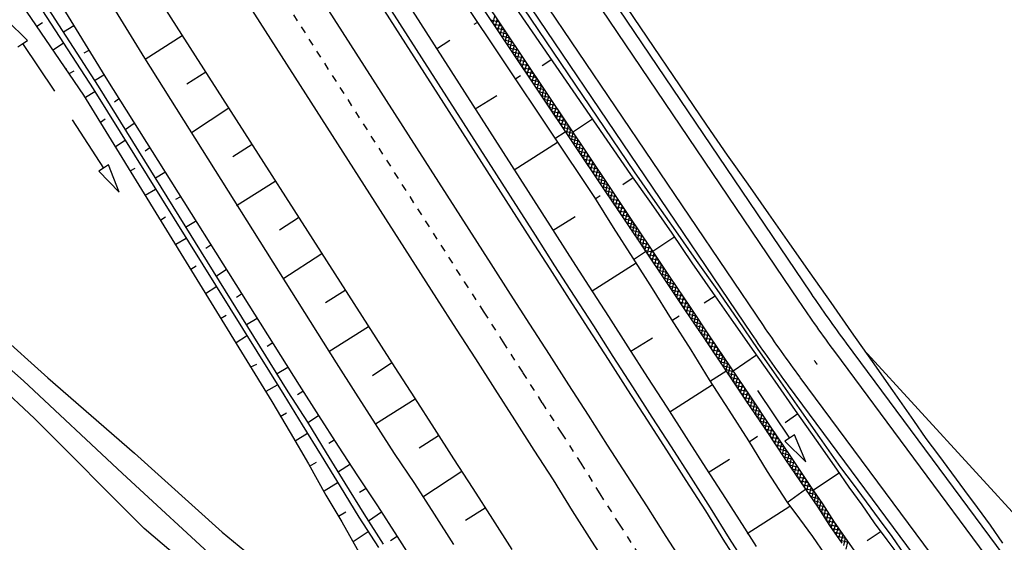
# Model space of a CAD drawing. Extents: x 448150 to 449332, y 437108 to 438384.
# Tile 45 of 172: x 448740 to 448809, y 437390 to 437427. Entities that reach past the tile are written whole.
import ezdxf

# ---------------------------------------------------------------- set-up
doc = ezdxf.new("R2010")
doc.units = 0
doc.header["$LTSCALE"] = 2
doc.header["$MEASUREMENT"] = 0
for name, pattern in [('ACAD_ISO05W100', [0.5, 0.25, -0.25]), ('ACAD_ISO10W100W', [0.5, 0.25, -0.25]), ('AUSGEZOGEN', [0])]:
    doc.linetypes.add(name, pattern=pattern)
doc.layers.get('0').update_dxf_attribs({"linetype": 'AUSGEZOGEN'})
for name, color, linetype in [('DB-Bahnachse', 7, 'CONTINUOUS'), ('DB-Bestand', 8, 'CONTINUOUS'), ('DB-Boeschungen', 15, 'CONTINUOUS'), ('DB-Gleisachsen', 7, 'CONTINUOUS'), ('DB-GRABEN', 15, 'AUSGEZOGEN'), ('DB-Kabelanlagen', 15, 'CONTINUOUS'), ('DB-Wegboeschungen', 15, 'CONTINUOUS'), ('DB-Wege', 15, 'CONTINUOUS'), ('FBRTOP', 250, 'AUSGEZOGEN'), ('SCHLITZRINNE', 200, 'AUSGEZOGEN')]:
    doc.layers.add(name, color=color, linetype=linetype)

# ---------------------------------------------------------------- blocks, each defined once
blk = doc.blocks.new('*X214')
at = {"color": 0, "linetype": 'ByBlock'}
for p, q in [((-146323, -427928), (-145908, -427514)), ((-145990, -427913), (-145576, -427500)), ((-145501, -427891), (-145880, -427512)), ((-145657, -427898), (-145244, -427486)), ((-145197, -427878), (-145575, -427500)), ((-145324, -427884), (-144912, -427472)), ((-144892, -427864), (-145270, -427487)), ((-144991, -427869), (-144580, -427458)), ((-144587, -427851), (-144964, -427474)), ((-144283, -427837), (-144659, -427461)), ((-144658, -427854), (-144248, -427444)), ((-143978, -427824), (-144353, -427449)), ((-144325, -427839), (-143916, -427431)), ((-143673, -427810), (-144048, -427436)), ((-143992, -427824), (-143584, -427417)), ((-143369, -427797), (-143742, -427424)), ((-143659, -427810), (-143253, -427403)), ((-143064, -427783), (-143436, -427411)), ((-143326, -427795), (-142921, -427390)), ((-142759, -427770), (-143131, -427398)), ((-142993, -427780), (-142589, -427376)), ((-142455, -427756), (-142825, -427386)), ((-142660, -427765), (-142251, -427356)), ((-142150, -427743), (-142521, -427372)), ((-142327, -427751), (-141912, -427336)), ((-141845, -427729), (-142220, -427354)), ((-141994, -427736), (-141574, -427316)), ((-141541, -427716), (-141920, -427337)), ((-141661, -427721), (-141236, -427296)), ((-141236, -427702), (-141619, -427319)), ((-141328, -427706), (-140903, -427281)), ((-140931, -427689), (-141319, -427301)), ((-140627, -427675), (-141016, -427286)), ((-140995, -427692), (-140572, -427269)), ((-140322, -427662), (-140710, -427274)), ((-140662, -427677), (-140242, -427256)), ((-140017, -427648), (-140403, -427262)), ((-140329, -427662), (-139911, -427244)), ((-139712, -427635), (-140096, -427251)), ((-139996, -427647), (-139580, -427231)), ((-139408, -427621), (-139790, -427239)), ((-139663, -427632), (-139249, -427219)), ((-139103, -427608), (-139483, -427227)), ((-139330, -427618), (-138919, -427206)), ((-138798, -427594), (-139177, -427216)), ((-138997, -427603), (-138588, -427193)), ((-138494, -427581), (-138870, -427204)), ((-138664, -427588), (-138257, -427181)), ((-138189, -427567), (-138564, -427192)), ((-138331, -427573), (-137926, -427168)), ((-137884, -427554), (-138257, -427181)), ((-137580, -427540), (-137951, -427169)), ((-162608, -428621), (-162185, -428198)), ((-162276, -428607), (-161852, -428184)), ((-161943, -428593), (-161520, -428170)), ((-161611, -428579), (-161188, -428156)), ((-161279, -428565), (-160856, -428142)), ((-160947, -428552), (-160524, -428128)), ((-160615, -428538), (-160192, -428114)), ((-160283, -428524), (-159859, -428100)), ((-159950, -428510), (-159527, -428086)), ((-159618, -428496), (-159195, -428072)), ((-159286, -428482), (-158863, -428058)), ((-158954, -428468), (-158531, -428044)), ((-158622, -428454), (-158199, -428030)), ((-158290, -428440), (-157866, -428017)), ((-157957, -428426), (-157534, -428003)), ((-157625, -428412), (-157202, -427989)), ((-157293, -428398), (-156870, -427975)), ((-156961, -428384), (-156538, -427961)), ((-156629, -428370), (-156206, -427947)), ((-156297, -428356), (-155873, -427933)), ((-155964, -428342), (-155541, -427919)), ((-155632, -428328), (-155209, -427905)), ((-155300, -428314), (-154877, -427891)), ((-154968, -428300), (-154545, -427877)), ((-154636, -428286), (-154213, -427863)), ((-154304, -428272), (-153880, -427849)), ((-153971, -428258), (-153548, -427835)), ((-153639, -428244), (-153216, -427821)), ((-153307, -428230), (-152884, -427807)), ((-152975, -428216), (-152552, -427793)), ((-152643, -428202), (-152220, -427779)), ((-152311, -428188), (-151887, -427765)), ((-151978, -428174), (-151555, -427751)), ((-151646, -428160), (-151223, -427737)), ((-151314, -428146), (-150891, -427723)), ((-150982, -428132), (-150559, -427709)), ((-150650, -428118), (-150226, -427695)), ((-150318, -428104), (-149894, -427681)), ((-149985, -428090), (-149562, -427667)), ((-149652, -428076), (-149230, -427653)), ((-149319, -428061), (-148898, -427639)), ((-148986, -428046), (-148566, -427625)), ((-148548, -428027), (-148934, -427641)), ((-148653, -428031), (-148233, -427611)), ((-148244, -428013), (-148629, -427628)), ((-147939, -428000), (-148323, -427615)), ((-148320, -428016), (-147901, -427597)), ((-147634, -427986), (-148018, -427602)), ((-147987, -428002), (-147569, -427583)), ((-147330, -427973), (-147713, -427589)), ((-147654, -427987), (-147237, -427569)), ((-147025, -427959), (-147407, -427577)), ((-147321, -427972), (-146905, -427555)), ((-146720, -427945), (-147102, -427564)), ((-146989, -427957), (-146573, -427542)), ((-146416, -427932), (-146797, -427551)), ((-146656, -427943), (-146240, -427528)), ((-146111, -427918), (-146491, -427538)), ((-145806, -427905), (-146186, -427525)), ((-179515, -429300), (-179103, -428889)), ((-179183, -429287), (-178772, -428875)), ((-178852, -429274), (-178440, -428862)), ((-178521, -429261), (-178109, -428849)), ((-178190, -429248), (-177777, -428835)), ((-177858, -429235), (-177445, -428822)), ((-177527, -429222), (-177114, -428809)), ((-177196, -429209), (-176782, -428795)), ((-176864, -429195), (-176451, -428782)), ((-176533, -429182), (-176119, -428769)), ((-176202, -429169), (-175788, -428755)), ((-175871, -429156), (-175456, -428742)), ((-175539, -429143), (-175125, -428729)), ((-175208, -429130), (-174793, -428715)), ((-174877, -429117), (-174462, -428702)), ((-174545, -429104), (-174130, -428689)), ((-174214, -429091), (-173799, -428675)), ((-173883, -429078), (-173467, -428662)), ((-173551, -429065), (-173135, -428649)), ((-173220, -429051), (-172804, -428635)), ((-172889, -429038), (-172472, -428622)), ((-172558, -429025), (-172141, -428609)), ((-172226, -429012), (-171809, -428595)), ((-171895, -428999), (-171478, -428582)), ((-171564, -428986), (-171146, -428569)), ((-171232, -428973), (-170815, -428555)), ((-170901, -428960), (-170483, -428542)), ((-170570, -428947), (-170152, -428529)), ((-170239, -428934), (-169820, -428515)), ((-169907, -428920), (-169489, -428502)), ((-169576, -428907), (-169157, -428488)), ((-169245, -428894), (-168826, -428475)), ((-168913, -428881), (-168494, -428462)), ((-168582, -428868), (-168162, -428448)), ((-168251, -428855), (-167831, -428435)), ((-167919, -428842), (-167499, -428422)), ((-167588, -428829), (-167167, -428408)), ((-167256, -428815), (-166835, -428394)), ((-166924, -428801), (-166503, -428380)), ((-166593, -428788), (-166171, -428366)), ((-166261, -428774), (-165838, -428352)), ((-165929, -428760), (-165506, -428338)), ((-165597, -428747), (-165174, -428324)), ((-165265, -428733), (-164842, -428310)), ((-164933, -428719), (-164510, -428296)), ((-164601, -428705), (-164178, -428282)), ((-164269, -428691), (-163845, -428268)), ((-163936, -428677), (-163513, -428254)), ((-163604, -428663), (-163181, -428240)), ((-163272, -428649), (-162849, -428226)), ((-162940, -428635), (-162517, -428212)), ((-181834, -429392), (-181424, -428982)), ((-181503, -429379), (-181092, -428969)), ((-181171, -429366), (-180761, -428955)), ((-180840, -429353), (-180429, -428942)), ((-180509, -429340), (-180098, -428929)), ((-180177, -429326), (-179766, -428915)), ((-179846, -429313), (-179435, -428902))]:
    blk.add_line(p, q, dxfattribs=at)
blk = doc.blocks.new('*X215')
at = {"color": 0, "linetype": 'ByBlock'}
for p, q in [((-161981, -428595), (-162370, -428206)), ((-161675, -428582), (-162064, -428193)), ((-161370, -428569), (-161759, -428180)), ((-161065, -428556), (-161454, -428167)), ((-160759, -428544), (-161148, -428155)), ((-160454, -428531), (-160843, -428142)), ((-160148, -428518), (-160538, -428129)), ((-159843, -428505), (-160232, -428116)), ((-159538, -428492), (-159927, -428103)), ((-159232, -428479), (-159621, -428090)), ((-158927, -428467), (-159316, -428077)), ((-158622, -428454), (-159011, -428065)), ((-158316, -428441), (-158705, -428052)), ((-158011, -428428), (-158400, -428039)), ((-157706, -428415), (-158095, -428026)), ((-157400, -428402), (-157789, -428013)), ((-157095, -428390), (-157484, -428000)), ((-156790, -428377), (-157179, -427988)), ((-156484, -428364), (-156873, -427975)), ((-156179, -428351), (-156568, -427962)), ((-155873, -428338), (-156263, -427949)), ((-155568, -428325), (-155957, -427936)), ((-155263, -428312), (-155652, -427923)), ((-154957, -428300), (-155347, -427911)), ((-154652, -428287), (-155041, -427898)), ((-154347, -428274), (-154736, -427885)), ((-154041, -428261), (-154430, -427872)), ((-153736, -428248), (-154125, -427859)), ((-153431, -428235), (-153820, -427846)), ((-153125, -428223), (-153514, -427833)), ((-152820, -428210), (-153209, -427821)), ((-152515, -428197), (-152904, -427808)), ((-152209, -428184), (-152598, -427795)), ((-151904, -428171), (-152293, -427782)), ((-151598, -428158), (-151988, -427769)), ((-151293, -428146), (-151682, -427756)), ((-150988, -428133), (-151377, -427744)), ((-150682, -428120), (-151072, -427731)), ((-150377, -428107), (-150766, -427718)), ((-150072, -428094), (-150461, -427705)), ((-149767, -428081), (-150155, -427692)), ((-149462, -428067), (-149850, -427679)), ((-149158, -428054), (-149545, -427667)), ((-148853, -428040), (-149239, -427654)), ((-178804, -429272), (-179185, -428892)), ((-178498, -429260), (-178879, -428880)), ((-178192, -429248), (-178573, -428867)), ((-177886, -429236), (-178267, -428855)), ((-177580, -429224), (-177961, -428843)), ((-177274, -429212), (-177655, -428830)), ((-176968, -429200), (-177349, -428818)), ((-176662, -429187), (-177043, -428806)), ((-176356, -429175), (-176737, -428793)), ((-176049, -429163), (-176432, -428781)), ((-175743, -429151), (-176126, -428769)), ((-175437, -429139), (-175820, -428757)), ((-175131, -429127), (-175514, -428744)), ((-174825, -429115), (-175208, -428732)), ((-174519, -429103), (-174902, -428720)), ((-174213, -429091), (-174596, -428707)), ((-173907, -429079), (-174290, -428695)), ((-173601, -429066), (-173984, -428683)), ((-173295, -429054), (-173679, -428670)), ((-172988, -429042), (-173373, -428658)), ((-172682, -429030), (-173067, -428646)), ((-172376, -429018), (-172761, -428633)), ((-172070, -429006), (-172455, -428621)), ((-171764, -428994), (-172149, -428609)), ((-171458, -428982), (-171843, -428597)), ((-171152, -428970), (-171537, -428584)), ((-170846, -428958), (-171231, -428572)), ((-170540, -428945), (-170925, -428560)), ((-170234, -428933), (-170620, -428547)), ((-169927, -428921), (-170314, -428535)), ((-169621, -428909), (-170008, -428523)), ((-169315, -428897), (-169702, -428510)), ((-169009, -428885), (-169396, -428498)), ((-168703, -428873), (-169090, -428486)), ((-168397, -428861), (-168784, -428474)), ((-168091, -428849), (-168478, -428461)), ((-167785, -428837), (-168172, -428449)), ((-167479, -428824), (-167867, -428437)), ((-167173, -428812), (-167561, -428424)), ((-166868, -428799), (-167255, -428411)), ((-166562, -428786), (-166950, -428399)), ((-166256, -428774), (-166645, -428386)), ((-165951, -428761), (-166339, -428373)), ((-165645, -428749), (-166034, -428360)), ((-165340, -428736), (-165729, -428347)), ((-165034, -428723), (-165423, -428334)), ((-164729, -428711), (-165118, -428321)), ((-164423, -428698), (-164813, -428309)), ((-164118, -428685), (-164507, -428296)), ((-163813, -428672), (-164202, -428283)), ((-163507, -428659), (-163896, -428270)), ((-163202, -428646), (-163591, -428257)), ((-162897, -428634), (-163286, -428244)), ((-162591, -428621), (-162980, -428232)), ((-162286, -428608), (-162675, -428219)), ((-181559, -429381), (-181938, -429003)), ((-181253, -429369), (-181632, -428990)), ((-180947, -429357), (-181326, -428978)), ((-180641, -429345), (-181020, -428966)), ((-180335, -429333), (-180714, -428953)), ((-180029, -429321), (-180408, -428941)), ((-179723, -429308), (-180102, -428929)), ((-179417, -429296), (-179796, -428916)), ((-179110, -429284), (-179491, -428904))]:
    blk.add_line(p, q, dxfattribs=at)

msp = doc.modelspace()

# ---------------------------------------------------------------- hatches: boundary and pattern name
at = {"layer": 'SCHLITZRINNE'}
h = msp.add_hatch(dxfattribs=at)
h.set_pattern_fill('_USER', color=256, scale=1.5, angle=45, style=0, pattern_type=0)
h.set_pattern_definition([(0.19809, (448696.2442, 437758.0261), (-0.005186, 1.499991), [])])
edge = h.paths.add_edge_path()
edge.add_arc((450103.943, 439168.643), 1992.851, 225.253931, 225.326505)
edge.add_arc((450104.379, 439169.084), 1993.471, 225.326505, 225.685513)
edge.add_arc((450114.112, 439179.052), 2007.404, 225.685514, 226.043274)
edge.add_arc((450116.374, 439181.397), 2010.661, 226.043274, 226.400342)
edge.add_arc((450108.345, 439172.967), 1999.019, 226.400342, 226.758448)
edge.add_arc((450107.359, 439171.918), 1997.58, 226.758448, 227.116898)
edge.add_arc((450114.22, 439179.306), 2007.663, 227.116898, 227.474446)
edge.add_arc((450112.044, 439176.933), 2004.443, 227.474446, 227.83238)
edge.add_arc((450107.824, 439172.273), 1998.156, 227.83238, 228.190877)
edge.add_arc((450107.663, 439172.094), 1997.915, 228.190877, 228.549748)
edge.add_arc((450107.034, 439171.381), 1996.965, 228.549748, 228.908704)
edge.add_arc((450111.572, 439176.585), 2003.869, 228.908704, 229.265964)
edge.add_arc((450119.093, 439185.318), 2015.394, 229.265964, 229.6222)
edge.add_arc((450115.134, 439180.663), 2009.284, 229.6222, 229.979919)
edge.add_arc((450101.808, 439164.793), 1988.56, 229.979919, 230.339497)
edge.add_arc((450135.905, 439205.921), 2041.985, 230.339497, 230.699144)
edge.add_arc((450015.788, 439059.171), 1852.343, 230.699144, 231.076753)
edge.add_arc((450440.038, 439584.513), 2527.6, 231.076753, 231.41321)
edge.add_arc((449605.176, 438538.206), 1189.037, 231.413211, 231.903765)
edge.add_arc((451876.599, 441435.451), 4870.53, 231.903765, 232.054115)
edge.add_arc((449764.385, 438726.671), 1435.572, 232.054115, 232.331051)
edge.add_arc((663048.573, 714993.472), 350453.466, 232.33105148, 232.33182369)
edge.add_arc((452105.708, 441751.773), 5260.885, 232.331837, 232.33814)
edge.add_arc((1083717.784, 1260087.558), 1038995.508, 232.338139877, 232.338829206)
edge.add_arc((362297.748, 325361.769), 141749.668, 52.33595822, 52.34101086, ccw=False)
edge.add_arc((130991.073, 25697.409), 520301.522, 52.33458173, 52.33595822, ccw=False)
edge.add_arc((597397.743, 629905.021), 242982.187, 232.33379622, 232.33674373)
edge.add_arc((1091510.304, 1270060.009), 1051651.236, 232.336743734, 232.337424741)
edge.add_arc((63904.407, -61307.138), 630166.935, 52.33651599, 52.337652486, ccw=False)
edge.add_line((448950.678, 437541.271), (448965.933, 437529.496))
edge.add_arc((450103.943, 439168.643), 1993.351, 225.253931, 225.326505)
edge.add_arc((450104.379, 439169.084), 1993.971, 225.326505, 225.633952)
h = msp.add_hatch(dxfattribs=at)
h.set_pattern_fill('_USER', color=256, scale=1.5, angle=45, style=0, pattern_type=0)
h.set_pattern_definition([(1.0848, (448717.7677, 437736.8698), (-0.0283982, 1.4997312), [])])
edge = h.paths.add_edge_path()
edge.add_arc((450104.379, 439169.084), 1993.971, 225.677136, 225.685513)
edge.add_arc((450114.112, 439179.052), 2007.904, 225.685514, 226.043274)
edge.add_arc((450116.374, 439181.397), 2011.161, 226.043274, 226.348764)
edge.add_arc((450103.943, 439168.643), 1992.851, 225.253931, 225.326505)
edge.add_arc((450104.379, 439169.084), 1993.471, 225.326505, 225.685513)
edge.add_arc((450114.112, 439179.052), 2007.404, 225.685514, 226.043274)
edge.add_arc((450116.374, 439181.397), 2010.661, 226.043274, 226.400342)
edge.add_arc((450108.345, 439172.967), 1999.019, 226.400342, 226.758448)
edge.add_arc((450107.359, 439171.918), 1997.58, 226.758448, 227.116898)
edge.add_arc((450114.22, 439179.306), 2007.663, 227.116898, 227.474446)
edge.add_arc((450112.044, 439176.933), 2004.443, 227.474446, 227.83238)
edge.add_arc((450107.824, 439172.273), 1998.156, 227.83238, 228.190877)
edge.add_arc((450107.663, 439172.094), 1997.915, 228.190877, 228.549748)
edge.add_arc((450107.034, 439171.381), 1996.965, 228.549748, 228.908704)
edge.add_arc((450111.572, 439176.585), 2003.869, 228.908704, 229.265964)
edge.add_arc((450119.093, 439185.318), 2015.394, 229.265964, 229.6222)
edge.add_arc((450115.134, 439180.663), 2009.284, 229.6222, 229.979919)
edge.add_arc((450101.808, 439164.793), 1988.56, 229.979919, 230.339497)
edge.add_arc((450135.905, 439205.921), 2041.985, 230.339497, 230.699144)
edge.add_arc((450015.788, 439059.171), 1852.343, 230.699144, 231.076753)
edge.add_arc((450440.038, 439584.513), 2527.6, 231.076753, 231.41321)
edge.add_arc((449605.176, 438538.206), 1189.037, 231.413211, 231.903765)
edge.add_arc((451876.599, 441435.451), 4870.53, 231.903765, 232.054115)
edge.add_arc((449764.385, 438726.671), 1435.572, 232.054115, 232.331051)
edge.add_arc((663048.573, 714993.472), 350453.466, 232.33105148, 232.33182369)
edge.add_arc((452105.708, 441751.773), 5260.885, 232.331837, 232.33814)
edge.add_arc((1083717.784, 1260087.558), 1038995.508, 232.338139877, 232.338829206)
edge.add_arc((362297.748, 325361.769), 141749.668, 52.33595822, 52.34101086, ccw=False)
edge.add_arc((130991.073, 25697.409), 520301.522, 52.33458173, 52.33595822, ccw=False)
edge.add_arc((597397.743, 629905.021), 242982.187, 232.33379622, 232.33674373)
edge.add_arc((1091510.304, 1270060.009), 1051651.236, 232.336743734, 232.337424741)
edge.add_arc((63904.407, -61307.138), 630166.935, 52.33651599, 52.337652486, ccw=False)
edge.add_line((448950.678, 437541.271), (448965.933, 437529.496))
h = msp.add_hatch(dxfattribs=at)
h.set_pattern_fill('_USER', color=256, scale=1.5, angle=45, style=0, pattern_type=0)
h.set_pattern_definition([(1.92282, (448737.9663, 437717.5835), (-0.05033, 1.4991554), [])])
edge = h.paths.add_edge_path()
edge.add_arc((450116.374, 439181.397), 2011.161, 226.391578, 226.400342)
edge.add_arc((450108.345, 439172.967), 1999.519, 226.400342, 226.758448)
edge.add_arc((450107.359, 439171.918), 1998.08, 226.758448, 227.116898)
edge.add_arc((450114.22, 439179.306), 2008.163, 227.116898, 227.474446)
edge.add_arc((450112.044, 439176.933), 2004.943, 227.474446, 227.83238)
edge.add_arc((450107.824, 439172.273), 1998.656, 227.83238, 228.068653)
edge.add_arc((450103.943, 439168.643), 1992.851, 225.253931, 225.326505)
edge.add_arc((450104.379, 439169.084), 1993.471, 225.326505, 225.685513)
edge.add_arc((450114.112, 439179.052), 2007.404, 225.685514, 226.043274)
edge.add_arc((450116.374, 439181.397), 2010.661, 226.043274, 226.400342)
edge.add_arc((450108.345, 439172.967), 1999.019, 226.400342, 226.758448)
edge.add_arc((450107.359, 439171.918), 1997.58, 226.758448, 227.116898)
edge.add_arc((450114.22, 439179.306), 2007.663, 227.116898, 227.474446)
edge.add_arc((450112.044, 439176.933), 2004.443, 227.474446, 227.83238)
edge.add_arc((450107.824, 439172.273), 1998.156, 227.83238, 228.190877)
edge.add_arc((450107.663, 439172.094), 1997.915, 228.190877, 228.549748)
edge.add_arc((450107.034, 439171.381), 1996.965, 228.549748, 228.908704)
edge.add_arc((450111.572, 439176.585), 2003.869, 228.908704, 229.265964)
edge.add_arc((450119.093, 439185.318), 2015.394, 229.265964, 229.6222)
edge.add_arc((450115.134, 439180.663), 2009.284, 229.6222, 229.979919)
edge.add_arc((450101.808, 439164.793), 1988.56, 229.979919, 230.339497)
edge.add_arc((450135.905, 439205.921), 2041.985, 230.339497, 230.699144)
edge.add_arc((450015.788, 439059.171), 1852.343, 230.699144, 231.076753)
edge.add_arc((450440.038, 439584.513), 2527.6, 231.076753, 231.41321)
edge.add_arc((449605.176, 438538.206), 1189.037, 231.413211, 231.903765)
edge.add_arc((451876.599, 441435.451), 4870.53, 231.903765, 232.054115)
edge.add_arc((449764.385, 438726.671), 1435.572, 232.054115, 232.331051)
edge.add_arc((663048.573, 714993.472), 350453.466, 232.33105148, 232.33182369)
edge.add_arc((452105.708, 441751.773), 5260.885, 232.331837, 232.33814)
edge.add_arc((1083717.784, 1260087.558), 1038995.508, 232.338139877, 232.338829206)
edge.add_arc((362297.748, 325361.769), 141749.668, 52.33595822, 52.34101086, ccw=False)
edge.add_arc((130991.073, 25697.409), 520301.522, 52.33458173, 52.33595822, ccw=False)
edge.add_arc((597397.743, 629905.021), 242982.187, 232.33379622, 232.33674373)
edge.add_arc((1091510.304, 1270060.009), 1051651.236, 232.336743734, 232.337424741)
edge.add_arc((63904.407, -61307.138), 630166.935, 52.33651599, 52.337652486, ccw=False)
edge.add_line((448950.678, 437541.271), (448965.933, 437529.496))
h = msp.add_hatch(dxfattribs=at)
h.set_pattern_fill('_USER', color=256, scale=1.5, angle=45, style=0, pattern_type=0)
h.set_pattern_definition([(5.43336, (448830.8072, 437635.437), (-0.142032, 1.4932605), [])])
edge = h.paths.add_edge_path()
edge.add_arc((450115.134, 439180.663), 2009.784, 229.703318, 229.979919)
edge.add_arc((450101.808, 439164.793), 1989.06, 229.979919, 230.339497)
edge.add_arc((450135.905, 439205.921), 2042.485, 230.339497, 230.699144)
edge.add_arc((450015.788, 439059.171), 1852.843, 230.699144, 231.076753)
edge.add_arc((450440.038, 439584.513), 2528.1, 231.076753, 231.211068)
edge.add_arc((450103.943, 439168.643), 1992.851, 225.253931, 225.326505)
edge.add_arc((450104.379, 439169.084), 1993.471, 225.326505, 225.685513)
edge.add_arc((450114.112, 439179.052), 2007.404, 225.685514, 226.043274)
edge.add_arc((450116.374, 439181.397), 2010.661, 226.043274, 226.400342)
edge.add_arc((450108.345, 439172.967), 1999.019, 226.400342, 226.758448)
edge.add_arc((450107.359, 439171.918), 1997.58, 226.758448, 227.116898)
edge.add_arc((450114.22, 439179.306), 2007.663, 227.116898, 227.474446)
edge.add_arc((450112.044, 439176.933), 2004.443, 227.474446, 227.83238)
edge.add_arc((450107.824, 439172.273), 1998.156, 227.83238, 228.190877)
edge.add_arc((450107.663, 439172.094), 1997.915, 228.190877, 228.549748)
edge.add_arc((450107.034, 439171.381), 1996.965, 228.549748, 228.908704)
edge.add_arc((450111.572, 439176.585), 2003.869, 228.908704, 229.265964)
edge.add_arc((450119.093, 439185.318), 2015.394, 229.265964, 229.6222)
edge.add_arc((450115.134, 439180.663), 2009.284, 229.6222, 229.979919)
edge.add_arc((450101.808, 439164.793), 1988.56, 229.979919, 230.339497)
edge.add_arc((450135.905, 439205.921), 2041.985, 230.339497, 230.699144)
edge.add_arc((450015.788, 439059.171), 1852.343, 230.699144, 231.076753)
edge.add_arc((450440.038, 439584.513), 2527.6, 231.076753, 231.41321)
edge.add_arc((449605.176, 438538.206), 1189.037, 231.413211, 231.903765)
edge.add_arc((451876.599, 441435.451), 4870.53, 231.903765, 232.054115)
edge.add_arc((449764.385, 438726.671), 1435.572, 232.054115, 232.331051)
edge.add_arc((663048.573, 714993.472), 350453.466, 232.33105148, 232.33182369)
edge.add_arc((452105.708, 441751.773), 5260.885, 232.331837, 232.33814)
edge.add_arc((1083717.784, 1260087.558), 1038995.508, 232.338139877, 232.338829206)
edge.add_arc((362297.748, 325361.769), 141749.668, 52.33595822, 52.34101086, ccw=False)
edge.add_arc((130991.073, 25697.409), 520301.522, 52.33458173, 52.33595822, ccw=False)
edge.add_arc((597397.743, 629905.021), 242982.187, 232.33379622, 232.33674373)
edge.add_arc((1091510.304, 1270060.009), 1051651.236, 232.336743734, 232.337424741)
edge.add_arc((63904.407, -61307.138), 630166.935, 52.33651599, 52.337652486, ccw=False)
edge.add_line((448950.678, 437541.271), (448965.933, 437529.496))

# ---------------------------------------------------------------- linework, layer by layer
at = {"layer": 'DB-Bahnachse', "linetype": 'ACAD_ISO10W100W'}
for p, q in [((448757.625, 437429.502), (448771.112, 437408.428)), ((448771.112, 437408.428), (448772.47, 437406.314)), ((448772.47, 437406.314), (448773.805, 437404.245)), ((448773.805, 437404.245), (448775.162, 437402.13)), ((448775.162, 437402.13), (448776.52, 437400.016)), ((448776.52, 437400.016), (448777.878, 437397.902)), ((448777.878, 437397.902), (448779.213, 437395.833)), ((448779.213, 437395.833), (448780.526, 437393.696)), ((448780.526, 437393.696), (448781.884, 437391.582)), ((448781.884, 437391.582), (448783.241, 437389.468))]:
    msp.add_line(p, q, dxfattribs=at)
at = {"layer": 'DB-Bestand', "linetype": 'Continuous'}
for p, q in [((448733.278, 437407.907), (448740.483, 437401.539)), ((448736.167, 437407.161), (448742.173, 437401.754)), ((448741.267, 437398.917), (448733.463, 437406.21)), ((448740.483, 437401.539), (448747.37, 437395.114)), ((448742.173, 437401.754), (448748.21, 437396.516)), ((448748.882, 437391.282), (448741.267, 437398.917)), ((448748.21, 437396.516), (448754.299, 437391.038)), ((448747.37, 437395.114), (448755.788, 437387.343)), ((448757.074, 437384.306), (448748.882, 437391.282)), ((448754.299, 437391.038), (448759.193, 437387.015))]:
    msp.add_line(p, q, dxfattribs=at)
at = {"layer": 'DB-Boeschungen', "linetype": 'Continuous'}
for p, q in [((448737.968, 437446.618), (448751.477, 437425.611)), ((448735.854, 437445.26), (448748.896, 437423.959)), ((448768.466, 437436.483), (448782.665, 437415.884)), ((448766.263, 437435.08), (448780.173, 437414.278)), ((448763.592, 437433.383), (448777.08, 437412.309)), ((448771.804, 437426.315), (448772.008, 437426.448)), ((448751.523, 437425.522), (448748.941, 437423.87)), ((448751.477, 437425.611), (448764.965, 437404.537)), ((448769.182, 437424.615), (448770.112, 437425.218)), ((448748.896, 437423.959), (448762.205, 437402.795)), ((448777.193, 437423.871), (448776.526, 437423.418)), ((448753.152, 437422.985), (448751.839, 437422.148)), ((448774.632, 437422.509), (448775.01, 437422.758)), ((448771.875, 437420.431), (448773.366, 437421.359)), ((448754.759, 437420.493), (448752.155, 437418.774)), ((448778.64, 437418.828), (448780.019, 437419.755)), ((448777.414, 437418.371), (448778.126, 437418.846)), ((448756.388, 437417.956), (448755.03, 437417.096)), ((448774.59, 437416.203), (448777.594, 437418.127)), ((448782.665, 437415.884), (448784.089, 437413.86)), ((448757.973, 437415.397), (448755.302, 437413.699)), ((448782.846, 437415.64), (448782.134, 437415.165)), ((448780.173, 437414.278), (448781.463, 437412.186)), ((448780.218, 437414.189), (448780.552, 437414.415)), ((448784.089, 437413.86), (448785.536, 437411.792)), ((448759.602, 437412.86), (448758.289, 437412.023)), ((448777.283, 437412.02), (448778.819, 437412.971)), ((448777.08, 437412.309), (448778.437, 437410.195)), ((448781.463, 437412.186), (448782.821, 437410.072)), ((448785.536, 437411.792), (448786.916, 437409.745)), ((448784.204, 437410.552), (448785.672, 437411.524)), ((448761.208, 437410.368), (448758.516, 437408.603)), ((448782.866, 437409.983), (448783.712, 437410.526)), ((448778.437, 437410.195), (448779.772, 437408.125)), ((448779.998, 437407.792), (448783.047, 437409.738)), ((448782.821, 437410.072), (448784.179, 437407.958)), ((448786.916, 437409.745), (448788.362, 437407.676)), ((448762.838, 437407.831), (448761.48, 437406.971)), ((448779.772, 437408.125), (448781.13, 437406.011)), ((448784.179, 437407.958), (448785.492, 437405.821)), ((448788.362, 437407.676), (448789.809, 437405.608)), ((448788.543, 437407.432), (448787.787, 437406.934)), ((448781.13, 437406.011), (448782.488, 437403.897)), ((448785.492, 437405.821), (448786.85, 437403.707)), ((448785.537, 437405.732), (448786.049, 437406.049)), ((448789.809, 437405.608), (448791.233, 437403.584)), ((448764.467, 437405.294), (448761.707, 437403.551)), ((448764.965, 437404.537), (448766.3, 437402.468)), ((448782.691, 437403.608), (448784.182, 437404.536)), ((448782.488, 437403.897), (448783.845, 437401.783)), ((448786.85, 437403.707), (448788.14, 437401.615)), ((448791.233, 437403.584), (448792.68, 437401.515)), ((448762.205, 437402.795), (448763.563, 437400.681)), ((448766.073, 437402.802), (448764.739, 437401.897)), ((448789.79, 437402.231), (448791.414, 437403.339)), ((448766.3, 437402.468), (448767.657, 437400.354)), ((448788.23, 437401.548), (448789.298, 437402.205)), ((448783.845, 437401.783), (448785.18, 437399.714)), ((448788.14, 437401.615), (448789.498, 437399.501)), ((448792.68, 437401.515), (448794.104, 437399.491)), ((448785.407, 437399.38), (448788.366, 437401.281)), ((448763.563, 437400.681), (448764.92, 437398.567)), ((448767.703, 437400.265), (448764.943, 437398.522)), ((448767.657, 437400.354), (448769.015, 437398.24)), ((448785.18, 437399.714), (448786.538, 437397.6)), ((448789.498, 437399.501), (448790.856, 437397.387)), ((448794.104, 437399.491), (448795.551, 437397.422)), ((448794.285, 437399.246), (448793.418, 437398.636)), ((448764.92, 437398.567), (448766.255, 437396.497)), ((448769.015, 437398.24), (448770.373, 437396.126)), ((448769.332, 437397.728), (448767.974, 437396.868)), ((448786.538, 437397.6), (448787.896, 437395.486)), ((448790.856, 437397.387), (448792.169, 437395.25)), ((448790.901, 437397.297), (448791.479, 437397.704)), ((448795.551, 437397.422), (448796.975, 437395.398)), ((448766.255, 437396.497), (448767.658, 437394.406)), ((448770.373, 437396.126), (448771.708, 437394.056)), ((448788.055, 437395.174), (448789.546, 437396.102)), ((448787.896, 437395.486), (448789.254, 437393.372)), ((448796.975, 437395.398), (448797.834, 437394.152)), ((448770.939, 437395.236), (448768.246, 437393.471)), ((448792.169, 437395.25), (448793.526, 437393.136)), ((448795.354, 437393.955), (448797.111, 437395.131)), ((448767.658, 437394.406), (448769.015, 437392.292)), ((448771.708, 437394.056), (448773.066, 437391.942)), ((448793.549, 437393.091), (448794.817, 437394.018)), ((448797.834, 437394.152), (448798.738, 437392.929)), ((448789.254, 437393.372), (448790.589, 437391.302)), ((448772.568, 437392.699), (448771.21, 437391.839)), ((448790.77, 437390.946), (448793.73, 437392.847)), ((448793.526, 437393.136), (448794.407, 437391.957)), ((448798.738, 437392.929), (448799.597, 437391.684)), ((448769.015, 437392.292), (448770.373, 437390.178)), ((448773.066, 437391.942), (448774.423, 437389.828)), ((448794.407, 437391.957), (448795.311, 437390.734)), ((448790.589, 437391.302), (448791.403, 437390.034)), ((448799.597, 437391.684), (448800.478, 437390.505)), ((448795.311, 437390.734), (448796.17, 437389.489)), ((448800.071, 437391.084), (448799.115, 437390.428)), ((448800.478, 437390.505), (448801.382, 437389.282))]:
    msp.add_line(p, q, dxfattribs=at)
at = {"layer": 'DB-Gleisachsen', "linetype": 'Continuous'}
for p, q in [((448759.466, 437430.748), (448772.953, 437409.674)), ((448755.705, 437428.327), (448769.193, 437407.253)), ((448772.953, 437409.674), (448774.311, 437407.56)), ((448769.193, 437407.253), (448770.55, 437405.139)), ((448774.311, 437407.56), (448775.646, 437405.491)), ((448770.55, 437405.139), (448771.885, 437403.069)), ((448775.646, 437405.491), (448777.004, 437403.377)), ((448771.885, 437403.069), (448773.243, 437400.955)), ((448777.004, 437403.377), (448778.362, 437401.262)), ((448773.243, 437400.955), (448774.601, 437398.841)), ((448778.362, 437401.262), (448779.719, 437399.148)), ((448774.601, 437398.841), (448775.959, 437396.727)), ((448779.719, 437399.148), (448781.054, 437397.079)), ((448775.959, 437396.727), (448777.294, 437394.658)), ((448781.054, 437397.079), (448782.412, 437394.965)), ((448777.294, 437394.658), (448778.607, 437392.521)), ((448782.412, 437394.965), (448783.77, 437392.851)), ((448783.77, 437392.851), (448785.127, 437390.737)), ((448778.607, 437392.521), (448779.964, 437390.407)), ((448785.127, 437390.737), (448786.462, 437388.667)), ((448779.964, 437390.407), (448781.322, 437388.293))]:
    msp.add_line(p, q, dxfattribs=at)
at = {"layer": 'DB-GRABEN', "linetype": 'Continuous'}
for p, q in [((448733.29, 437443.703), (448746.331, 437422.403)), ((448731.773, 437442.817), (448745.327, 437421.833)), ((448732.107, 437443.044), (448745.683, 437422.015)), ((448730.594, 437442.048), (448744.659, 437421.381)), ((448767.331, 437435.737), (448781.219, 437414.979)), ((448766.975, 437435.555), (448780.885, 437414.753)), ((448740.768, 437425.195), (448739.315, 437426.627)), ((448741.425, 437426.187), (448741.803, 437426.436)), ((448743.997, 437426.206), (448743.262, 437425.776)), ((448740.105, 437424.746), (448740.437, 437424.97)), ((448740.437, 437424.97), (448740.768, 437425.195)), ((448742.679, 437421.658), (448740.437, 437424.97)), ((448743.268, 437424.993), (448742.556, 437424.518)), ((448745.038, 437424.492), (448744.682, 437424.311)), ((448743.497, 437423.197), (448743.48, 437423.186)), ((448743.664, 437422.894), (448744.02, 437423.076)), ((448746.08, 437422.778), (448745.434, 437422.393)), ((448745.683, 437422.015), (448758.858, 437400.782)), ((448746.331, 437422.403), (448759.641, 437401.238)), ((448744.659, 437421.381), (448757.746, 437400.103)), ((448745.44, 437421.611), (448744.795, 437421.226)), ((448745.327, 437421.833), (448758.569, 437400.579)), ((448747.099, 437421.109), (448746.81, 437420.906)), ((448743.869, 437419.678), (448746.053, 437416.327)), ((448745.836, 437419.512), (448746.17, 437419.738)), ((448748.185, 437419.418), (448747.562, 437418.988)), ((448747.545, 437418.25), (448746.878, 437417.798)), ((448749.271, 437417.727), (448748.937, 437417.5)), ((448746.388, 437416.546), (448746.053, 437416.327)), ((448747.145, 437414.652), (448746.388, 437416.546)), ((448746.053, 437416.327), (448745.718, 437416.109)), ((448745.718, 437416.109), (448747.145, 437414.652)), ((448747.897, 437416.128), (448748.253, 437416.31)), ((448750.313, 437416.013), (448749.667, 437415.628)), ((448749.673, 437414.845), (448748.938, 437414.415)), ((448780.885, 437414.753), (448782.287, 437412.661)), ((448781.219, 437414.979), (448782.621, 437412.888)), ((448751.399, 437414.321), (448751.042, 437414.14)), ((448750.025, 437412.723), (448750.358, 437412.949)), ((448752.441, 437412.607), (448751.75, 437412.2)), ((448782.287, 437412.661), (448783.667, 437410.615)), ((448782.621, 437412.888), (448784, 437410.841)), ((448751.801, 437411.44), (448751.066, 437411.009)), ((448753.504, 437410.961), (448753.17, 437410.735)), ((448783.667, 437410.615), (448785.069, 437408.523)), ((448784, 437410.841), (448785.403, 437408.75)), ((448752.108, 437409.295), (448752.486, 437409.544)), ((448754.59, 437409.27), (448753.878, 437408.795)), ((448785.069, 437408.523), (448786.471, 437406.432)), ((448785.403, 437408.75), (448786.805, 437406.658)), ((448753.861, 437408.057), (448753.149, 437407.582)), ((448755.632, 437407.556), (448755.298, 437407.33)), ((448786.471, 437406.432), (448787.851, 437404.385)), ((448786.805, 437406.658), (448788.184, 437404.611)), ((448754.191, 437405.868), (448754.569, 437406.117)), ((448756.718, 437405.864), (448755.983, 437405.434)), ((448755.989, 437404.651), (448755.277, 437404.176)), ((448757.804, 437404.173), (448757.426, 437403.924)), ((448787.851, 437404.385), (448789.253, 437402.294)), ((448788.184, 437404.611), (448789.587, 437402.52)), ((448798.883, 437403.69), (448812.3, 437389.021)), ((448756.296, 437402.507), (448756.697, 437402.711)), ((448758.846, 437402.459), (448758.111, 437402.029)), ((448789.253, 437402.294), (448790.655, 437400.203)), ((448789.587, 437402.52), (448790.989, 437400.429)), ((448758.117, 437401.246), (448757.338, 437400.793)), ((448758.858, 437400.782), (448760.216, 437398.668)), ((448759.909, 437400.813), (448759.531, 437400.564)), ((448759.641, 437401.238), (448760.998, 437399.124)), ((448791.478, 437400.879), (448793.72, 437397.567)), ((448757.746, 437400.103), (448759.014, 437397.944)), ((448758.569, 437400.579), (448759.86, 437398.487)), ((448790.655, 437400.203), (448792.035, 437398.156)), ((448790.989, 437400.429), (448792.369, 437398.382)), ((448758.335, 437399.057), (448758.758, 437399.328)), ((448760.995, 437399.121), (448760.239, 437398.624)), ((448760.998, 437399.124), (448762.356, 437397.01)), ((448759.86, 437398.487), (448761.173, 437396.35)), ((448760.216, 437398.668), (448761.529, 437396.532)), ((448792.035, 437398.156), (448793.437, 437396.065)), ((448792.369, 437398.382), (448793.771, 437396.291)), ((448759.014, 437397.944), (448760.283, 437395.784)), ((448760.222, 437397.886), (448759.377, 437397.343)), ((448762.082, 437397.43), (448761.703, 437397.181)), ((448793.72, 437397.567), (448793.389, 437397.343)), ((448793.389, 437397.343), (448794.842, 437395.911)), ((448794.052, 437397.791), (448793.72, 437397.567)), ((448794.842, 437395.911), (448794.052, 437397.791)), ((448762.356, 437397.01), (448763.691, 437394.94)), ((448761.173, 437396.35), (448762.486, 437394.213)), ((448761.529, 437396.532), (448762.82, 437394.439)), ((448793.437, 437396.065), (448794.817, 437394.018)), ((448793.771, 437396.291), (448795.173, 437394.199)), ((448760.283, 437395.784), (448761.507, 437393.602)), ((448760.374, 437395.606), (448760.841, 437395.9)), ((448763.212, 437395.762), (448762.367, 437395.219)), ((448763.691, 437394.94), (448765.093, 437392.849)), ((448762.35, 437394.481), (448761.371, 437393.869)), ((448762.486, 437394.213), (448763.799, 437392.077)), ((448762.82, 437394.439), (448764.133, 437392.303)), ((448764.298, 437394.07), (448763.831, 437393.776)), ((448794.817, 437394.018), (448795.676, 437392.772)), ((448795.173, 437394.199), (448796.01, 437392.998)), ((448761.507, 437393.602), (448762.617, 437391.754)), ((448765.093, 437392.849), (448766.451, 437390.735)), ((448795.676, 437392.772), (448796.49, 437391.504)), ((448796.01, 437392.998), (448796.824, 437391.73)), ((448762.368, 437392.133), (448762.88, 437392.45)), ((448763.799, 437392.077), (448765.157, 437389.963)), ((448764.133, 437392.303), (448765.491, 437390.189)), ((448765.362, 437392.424), (448764.45, 437391.791)), ((448762.617, 437391.754), (448763.886, 437389.483)), ((448796.49, 437391.504), (448797.35, 437390.258)), ((448796.824, 437391.73), (448797.683, 437390.484)), ((448764.433, 437391.053), (448763.392, 437390.368)), ((448766.448, 437390.733), (448765.981, 437390.438)), ((448766.451, 437390.735), (448767.809, 437388.621)), ((448797.683, 437390.484), (448798.543, 437389.238))]:
    msp.add_line(p, q, dxfattribs=at)
at = {"layer": 'DB-Kabelanlagen', "linetype": 'Continuous'}
for p, q in [((448762.209, 437432.516), (448775.696, 437411.442)), ((448762.545, 437432.731), (448776.032, 437411.657)), ((448775.696, 437411.442), (448777.054, 437409.328)), ((448776.032, 437411.657), (448777.39, 437409.543)), ((448777.054, 437409.328), (448778.412, 437407.214)), ((448777.39, 437409.543), (448778.748, 437407.429)), ((448778.412, 437407.214), (448779.747, 437405.145)), ((448778.748, 437407.429), (448780.083, 437405.359)), ((448779.747, 437405.145), (448781.105, 437403.031)), ((448780.083, 437405.359), (448781.44, 437403.245)), ((448781.105, 437403.031), (448782.462, 437400.917)), ((448781.44, 437403.245), (448782.798, 437401.131)), ((448782.462, 437400.917), (448783.82, 437398.803)), ((448782.798, 437401.131), (448784.156, 437399.017)), ((448783.82, 437398.803), (448785.155, 437396.733)), ((448784.156, 437399.017), (448785.491, 437396.948)), ((448785.155, 437396.733), (448786.513, 437394.619)), ((448785.491, 437396.948), (448786.848, 437394.834)), ((448786.513, 437394.619), (448787.87, 437392.505)), ((448786.848, 437394.834), (448788.206, 437392.72)), ((448788.206, 437392.72), (448789.519, 437390.583)), ((448787.87, 437392.505), (448789.184, 437390.368)), ((448789.519, 437390.583), (448790.311, 437389.359)), ((448789.184, 437390.368), (448789.976, 437389.144))]:
    msp.add_line(p, q, dxfattribs=at)
at = {"layer": 'DB-Wegboeschungen', "linetype": 'Continuous'}
for p, q in [((448773.962, 437440.013), (448787.939, 437419.301)), ((448768.933, 437436.777), (448782.91, 437416.065)), ((448787.939, 437419.301), (448789.386, 437417.232)), ((448789.386, 437417.232), (448790.81, 437415.208)), ((448782.91, 437416.065), (448784.357, 437413.997)), ((448790.81, 437415.208), (448792.257, 437413.14)), ((448784.357, 437413.997), (448785.781, 437411.972)), ((448792.257, 437413.14), (448793.703, 437411.071)), ((448785.781, 437411.972), (448787.227, 437409.904)), ((448793.703, 437411.071), (448795.128, 437409.047)), ((448787.227, 437409.904), (448788.652, 437407.88)), ((448795.128, 437409.047), (448796.574, 437406.978)), ((448788.652, 437407.88), (448790.098, 437405.811)), ((448796.574, 437406.978), (448797.998, 437404.954)), ((448790.098, 437405.811), (448791.501, 437403.72)), ((448797.998, 437404.954), (448799.445, 437402.886)), ((448791.501, 437403.72), (448792.925, 437401.696)), ((448799.445, 437402.886), (448800.869, 437400.861)), ((448792.925, 437401.696), (448794.372, 437399.627)), ((448800.869, 437400.861), (448802.316, 437398.793)), ((448794.372, 437399.627), (448795.796, 437397.603)), ((448802.316, 437398.793), (448803.175, 437397.547)), ((448795.796, 437397.603), (448797.243, 437395.534)), ((448803.175, 437397.547), (448804.056, 437396.369)), ((448804.056, 437396.369), (448804.96, 437395.146)), ((448797.243, 437395.534), (448798.124, 437394.356)), ((448804.96, 437395.146), (448805.864, 437393.923)), ((448798.124, 437394.356), (448799.027, 437393.133)), ((448805.864, 437393.923), (448806.745, 437392.744)), ((448799.027, 437393.133), (448799.931, 437391.91)), ((448806.745, 437392.744), (448807.649, 437391.521)), ((448799.931, 437391.91), (448800.812, 437390.731)), ((448807.649, 437391.521), (448808.508, 437390.275)), ((448800.812, 437390.731), (448801.671, 437389.486))]:
    msp.add_line(p, q, dxfattribs=at)
at = {"layer": 'DB-Wege', "linetype": 'Continuous'}
for p, q in [((448745.839, 437480.63), (448795.188, 437407.633)), ((448741.545, 437479.84), (448791.874, 437405.392)), ((448745.01, 437480.07), (448794.359, 437407.073)), ((448741.272, 437478.457), (448791.045, 437404.832)), ((448797.64, 437404.169), (448809.12, 437388.686)), ((448796.837, 437403.574), (448808.268, 437388.157)), ((448794.427, 437401.787), (448805.786, 437386.466)), ((448793.624, 437401.192), (448804.78, 437386.144))]:
    msp.add_line(p, q, dxfattribs=at)
for major_axis, start_param, end_param in [((68.943, 68.943), 2.950654, 2.994182), ((-69.65, 69.65), 1.379857, 1.423385), ((71.771, 71.771), 2.950654, 2.994182), ((-72.478, 72.478), 1.379857, 1.423385)]:
    msp.add_ellipse((448875.962, 437462.239), major_axis=major_axis, ratio=1, start_param=start_param, end_param=end_param, dxfattribs=at)
at = {"layer": 'DB-Wege', "linetype": 'ACAD_ISO05W100'}
msp.add_ellipse((448875.962, 437462.239), major_axis=(-70.711, 70.711), ratio=1, start_param=1.419821, end_param=1.423385, dxfattribs=at)
at = {"layer": 'FBRTOP'}
for points in [[(448902.917, 437602.137, 0.000003), (448912.812, 437594.5, -0.000022), (448922.707, 437586.863, -0.000006), (448932.602, 437579.224, 0.000013), (448942.498, 437571.586, 0.000003), (448952.392, 437563.949, -0.000005), (448962.287, 437556.312, -0.000002), (448991.973, 437533.398, 0.000001), (449021.658, 437510.484, 0), (449059.524, 437481.257, 0), (449100.819, 437449.382, 0.000002), (449140.4, 437418.831, -0.000003), (449179.981, 437388.28, -0.000002), (449197.089, 437375.075, 0.000004)], [(448854.075, 437596.848, 0.002141), (448862.115, 437590.489, 0.000656), (448872.248, 437582.566, 0.001208), (448877.762, 437578.288, 0.000003), (448881.526, 437575.382, 0.000028), (448881.988, 437575.026, 0.000003), (448891.884, 437567.387, -0.000022), (448901.78, 437559.749, -0.000006), (448911.675, 437552.112, 0.000013), (448921.57, 437544.474, 0.000003), (448931.465, 437536.836, -0.000005), (448941.36, 437529.199, 0), (448949.808, 437522.678, 0.000001)]]:
    msp.add_lwpolyline(points, format="xyb", dxfattribs=at)
at = {"layer": 'FBRTOP', "const_width": 0.5}
for points in [[(448889.562, 437593.497, 0.000003), (448893.294, 437590.616, 0.000028), (448893.751, 437590.263, 0.000003), (448903.647, 437582.626, -0.000022), (448913.542, 437574.988, -0.000006), (448923.437, 437567.35, 0.000013), (448933.332, 437559.712, 0.000003), (448943.227, 437552.075, -0.000005), (448953.122, 437544.437, -0.000002), (448982.808, 437521.524, 0.000001), (449012.493, 437498.61, 0), (449050.358, 437469.383, 0), (449091.654, 437437.508, 0.000002), (449131.235, 437406.957, -0.000003), (449170.816, 437376.406, -0.000001), (449185.277, 437365.244, 0.000004)], [(448901.097, 437599.778, 0.000003), (448910.992, 437592.141, -0.000022), (448920.886, 437584.504, -0.000006), (448930.781, 437576.866, 0.000013), (448940.677, 437569.227, 0.000003), (448950.572, 437561.59, -0.000005), (448960.466, 437553.953, -0.000002), (448990.152, 437531.039)], [(449098.999, 437447.023, 0.000002), (449138.58, 437416.472, -0.000003), (449178.161, 437385.922, -0.000002), (449194.742, 437373.122, 0.000004)]]:
    msp.add_lwpolyline(points, format="xyb", dxfattribs=at)
at = {"layer": 'SCHLITZRINNE'}
msp.add_lwpolyline([(448881.628, 437594.59, 0.001208), (448887.11, 437590.337, 0.000003), (448890.849, 437587.45, 0.000028), (448891.307, 437587.097, 0.000003), (448901.202, 437579.459, -0.000022), (448911.098, 437571.822, -0.000006), (448920.993, 437564.184, 0.000013), (448930.888, 437556.546, 0.000003), (448940.783, 437548.908, -0.000005), (448950.678, 437541.271, -0.000001), (448965.933, 437529.496, 0.000001)], format="xyb", dxfattribs=at)

# ---------------------------------------------------------------- block references
at = {"layer": 'DB-GRABEN', "linetype": 'Continuous', "xscale": 0.0009999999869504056, "yscale": 0.0009999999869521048, "zscale": 0.001, "rotation": 301.4796983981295}
for name in ['*X214', '*X215']:
    msp.add_blockref(name, (449234.109, 437495.771), dxfattribs=at)

doc.saveas('drawing.dxf')
